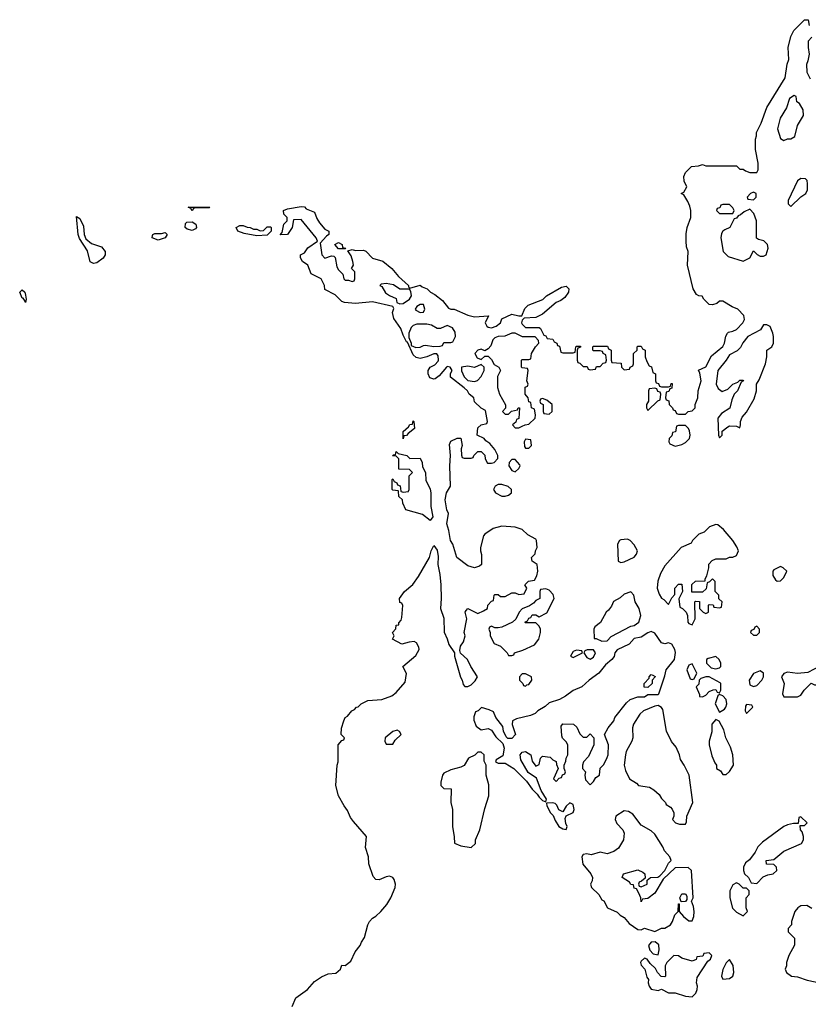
# Model space of a CAD drawing. Header units: inches. Extents: x 1889655 to 2052254, y 217972 to 431650.
# Tile 24 of 49: x 2042535 to 2047173, y 316984 to 322773. Entities that reach past the tile are written whole.
import ezdxf

# ---------------------------------------------------------------- set-up
doc = ezdxf.new("R2010")
doc.units = ezdxf.units.IN
doc.header["$MEASUREMENT"] = 0
doc.layers.add('C0341', color=7, linetype='Continuous')
doc.layers.add('C0342', color=7, linetype='Continuous')

msp = doc.modelspace()

# ---------------------------------------------------------------- linework, layer by layer
at = {"layer": 'C0341', "color": 6, "elevation": 100}
for points in [[(2044138, 316970), (2044159, 317021), (2044228.7, 317070), (2044270, 317118), (2044310, 317144.7), (2044350, 317162), (2044393.6, 317166.4), (2044422, 317190), (2044430, 317214), (2044450, 317212), (2044482, 317238), (2044507.8, 317292.2), (2044537.2, 317330), (2044545.2, 317350), (2044564.1, 317375.9), (2044583.7, 317450), (2044593.2, 317470), (2044609.6, 317490.4), (2044630, 317502.8), (2044659, 317530), (2044695.3, 317570), (2044717.2, 317610), (2044742.7, 317670), (2044745.2, 317690), (2044737.5, 317717.5), (2044730, 317728.7), (2044710, 317737.2), (2044690, 317734), (2044650, 317715.3), (2044630, 317718), (2044614.6, 317734.6), (2044589.3, 317810), (2044586, 317850), (2044570, 317906), (2044575.3, 317970), (2044497.5, 318057.5), (2044481.5, 318081.5), (2044463.9, 318123.9), (2044443.7, 318150), (2044409.3, 318210), (2044395.3, 318270), (2044402, 318390), (2044408, 318410), (2044408.7, 318508.7), (2044430, 318534), (2044442, 318538), (2044446, 318550), (2044426, 318570), (2044428, 318608), (2044440.9, 318650), (2044450, 318670.5), (2044462.5, 318677.5), (2044489.5, 318710), (2044503.6, 318716.4), (2044515.3, 318730), (2044526.5, 318733.5), (2044542.7, 318750), (2044582, 318770), (2044665.1, 318774.9), (2044723.2, 318796.8), (2044750, 318816), (2044802.7, 318877.3), (2044809.3, 318929.3), (2044788.7, 318970), (2044865.6, 319034.4), (2044884, 319070), (2044883.1, 319083.1), (2044869.1, 319109.1), (2044856, 319116), (2044826.4, 319113.6), (2044782, 319102), (2044728, 319130), (2044738, 319150), (2044728, 319170), (2044748.4, 319191.6), (2044750, 319212), (2044766, 319214), (2044766, 319226), (2044778, 319242), (2044782, 319258), (2044788, 319328), (2044782, 319342), (2044770, 319346), (2044768.7, 319370), (2044799, 319410), (2044847.5, 319452.5), (2044881.5, 319498.5), (2044945.2, 319610), (2044955.3, 319650), (2044970, 319682), (2044990, 319654), (2044995.9, 319615.9), (2044994, 319570), (2045006.8, 319510), (2045013, 319450), (2045014.8, 319370), (2045010.7, 319310), (2045030, 319254), (2045030.8, 319170.8), (2045050, 319132), (2045059.8, 319099.8), (2045092, 319050), (2045092, 319030), (2045127.3, 318907.3), (2045138, 318890), (2045143.6, 318863.6), (2045152.7, 318852.7), (2045170, 318852), (2045190, 318862), (2045214.6, 318885.4), (2045228, 318910), (2045189.1, 318969.1), (2045168.7, 319010), (2045128.7, 319048.7), (2045123.1, 319063.1), (2045128.7, 319090), (2045144.7, 319115.3), (2045155.3, 319150), (2045149, 319170), (2045165.2, 319250), (2045155.3, 319290), (2045160.2, 319299.8), (2045171.2, 319311.1), (2045230, 319282), (2045263.1, 319296.9), (2045286, 319310), (2045288, 319330), (2045310, 319354), (2045322, 319358), (2045326, 319390), (2045330, 319394), (2045350, 319394), (2045362, 319382), (2045390, 319382), (2045430, 319402), (2045450, 319402), (2045470, 319394), (2045502, 319398), (2045518, 319430), (2045506, 319450), (2045528.4, 319471.6), (2045562, 319478), (2045576.4, 319503.6), (2045582, 319530), (2045578, 319570), (2045548.8, 319588.9), (2045546, 319610), (2045567.3, 319632.7), (2045568, 319650), (2045578, 319670), (2045575.3, 319710), (2045570, 319718), (2045523.1, 319743.1), (2045490, 319775.3), (2045448.4, 319788.4), (2045370, 319795.3), (2045319.8, 319780.2), (2045270, 319748), (2045262.8, 319737.2), (2045244.7, 319670), (2045244.7, 319650), (2045251.2, 319628.9), (2045252, 319570), (2045239.8, 319560.2), (2045210, 319549), (2045170, 319562), (2045105.2, 319610), (2045082.7, 319690), (2045069.5, 319710), (2045059.5, 319770), (2045047.8, 319807.8), (2045057.2, 319870), (2045047, 319890), (2045037.2, 319950), (2045045.2, 319990), (2045051.1, 320000)], [(2044952, 320000), (2044953.4, 319990), (2044954, 319910), (2044964.7, 319850), (2044950, 319828), (2044903.7, 319863.7), (2044806, 319890), (2044788, 319930), (2044786, 319950), (2044766, 319970), (2044762.2, 320000)], [(2044777.7, 320000), (2044778, 319998), (2044790, 319994), (2044822, 319998), (2044822.7, 320000)], [(2045328, 320000), (2045334, 319990), (2045370, 319971.3), (2045390, 319971.3), (2045410, 319978), (2045428, 319990), (2045428, 320000)], [(2047194, 317546), (2047165.2, 317565.2), (2047130, 317562), (2047110.8, 317550), (2047094, 317530), (2047074, 317470), (2047074, 317450), (2047054, 317430), (2047054, 317410), (2047091.6, 317371.6), (2047091.6, 317331.6), (2047058, 317270), (2047044.7, 317230), (2047044.7, 317210), (2047038, 317190), (2047044.7, 317170), (2047074, 317150), (2047110, 317144.9), (2047165.5, 317125.5), (2047250, 317108)]]:
    msp.add_lwpolyline(points, dxfattribs=at)
for points in [[(2046630, 319804), (2046592, 319790), (2046559.8, 319760.2), (2046530, 319748), (2046492, 319710), (2046484.7, 319695.3), (2046424.7, 319670), (2046330, 319562), (2046303.4, 319516.6), (2046288, 319472), (2046284, 319430), (2046295.3, 319395.3), (2046310, 319372), (2046323.6, 319363.6), (2046350, 319334), (2046370, 319374), (2046387.3, 319392.7), (2046389.1, 319430.9), (2046410, 319454), (2046430, 319454), (2046434, 319410), (2046411.6, 319368.4), (2046418, 319318), (2046434, 319310), (2046454, 319290), (2046462, 319270), (2046464.7, 319230), (2046470, 319222), (2046490, 319214), (2046508, 319250), (2046506, 319350), (2046510, 319354), (2046532.7, 319352.7), (2046534, 319310), (2046554, 319290), (2046570, 319282), (2046586, 319290), (2046586, 319330), (2046590, 319334), (2046612.7, 319332.7), (2046618, 319318), (2046650, 319314), (2046662, 319318), (2046666, 319350), (2046647.3, 319367.3), (2046646, 319390), (2046626, 319410), (2046626, 319470), (2046610, 319486), (2046592.7, 319467.3), (2046578, 319462), (2046572.7, 319427.3), (2046550, 319406), (2046487.3, 319407.3), (2046488.4, 319451.6), (2046508.8, 319471.1), (2046566, 319474), (2046566, 319486), (2046576.4, 319503.6), (2046588.7, 319550), (2046588.7, 319571.3), (2046607.3, 319592.7), (2046630, 319602), (2046690, 319602), (2046710, 319612), (2046730, 319612), (2046750, 319622), (2046762, 319650), (2046753.6, 319673.6), (2046728.7, 319710), (2046674.6, 319774.6), (2046642, 319802)], [(2046110, 319718), (2046070, 319715.3), (2046062, 319710), (2046052, 319690), (2046054, 319590), (2046070, 319582), (2046090, 319584.7), (2046150, 319612), (2046162, 319630), (2046168, 319650), (2046150, 319686), (2046126, 319710)], [(2047010, 319558), (2046970, 319538), (2046964.7, 319530), (2046965.4, 319505.4), (2046979.6, 319479.6), (2046990, 319472), (2047010, 319474), (2047030, 319494), (2047046, 319530), (2047026, 319550)], [(2045630, 319426), (2045598, 319422), (2045594, 319410), (2045594, 319370), (2045570, 319358), (2045556.9, 319343.1), (2045532.7, 319327.3), (2045490, 319308), (2045472, 319290), (2045452.7, 319247.3), (2045434, 319230), (2045370, 319202), (2045350, 319198), (2045330, 319198), (2045310, 319206), (2045298, 319202), (2045294, 319190), (2045302, 319170), (2045302, 319150), (2045325.4, 319105.4), (2045362, 319090), (2045402, 319050), (2045410, 319034), (2045430, 319034), (2045442, 319038), (2045446, 319050), (2045494.6, 319065.4), (2045563.1, 319096.9), (2045588, 319130), (2045598, 319170), (2045598, 319190), (2045590, 319206), (2045570, 319226), (2045510, 319226), (2045506, 319230), (2045522, 319238), (2045530, 319254), (2045542, 319258), (2045550, 319274), (2045570, 319274), (2045590, 319262), (2045634.6, 319285.4), (2045678, 319370), (2045673.6, 319393.6), (2045650, 319418)], [(2046130, 319408), (2046090, 319395.3), (2046066, 319374), (2046027.1, 319352.9), (2046015.3, 319324.7), (2045998.8, 319301.2), (2045984.7, 319290), (2045950.8, 319229.2), (2045916.9, 319203.1), (2045911.3, 319190), (2045914, 319134), (2045926, 319134), (2045959.6, 319119.6), (2045990, 319121), (2046014.6, 319145.4), (2046130, 319206), (2046150, 319210.8), (2046177.2, 319230), (2046189, 319270), (2046179, 319310), (2046155.3, 319350), (2046148, 319390)], [(2046870, 319206), (2046858, 319202), (2046852.7, 319187.3), (2046838, 319182), (2046834, 319170), (2046850, 319154), (2046870, 319154), (2046886, 319170), (2046886, 319190)], [(2046250, 319175.3), (2046230, 319168), (2046190, 319142), (2046150, 319134), (2046119.8, 319100.2), (2046050, 319068.7), (2046036, 319050), (2046030.8, 319029.2), (2046018, 319010), (2045979.8, 318980.2), (2045941, 318930), (2045884.7, 318890), (2045842, 318850), (2045790, 318829), (2045745.4, 318794.6), (2045710, 318775.3), (2045650, 318755.3), (2045625.4, 318734.6), (2045582, 318710), (2045566, 318694), (2045538.8, 318681.2), (2045458, 318662), (2045434, 318650), (2045431.6, 318628.4), (2045451.3, 318570), (2045430, 318546), (2045406.3, 318546.3), (2045396.6, 318556.6), (2045380.9, 318590), (2045376.6, 318616.6), (2045335.1, 318670), (2045322.7, 318702.7), (2045295.9, 318715.9), (2045251.6, 318728.4), (2045232, 318710), (2045216.9, 318703.1), (2045206, 318674), (2045206.4, 318653.6), (2045219.9, 318619.9), (2045250, 318597.3), (2045290, 318604.7), (2045310, 318596), (2045335.9, 318555.9), (2045376.8, 318516.8), (2045384, 318490), (2045376, 318444), (2045338, 318422), (2045334, 318410), (2045350, 318402), (2045390, 318402), (2045442, 318370), (2045515.5, 318295.5), (2045548.5, 318248.5), (2045578.8, 318218.8), (2045590, 318201), (2045610, 318181), (2045630, 318174), (2045634, 318190), (2045601.6, 318241.6), (2045574, 318314), (2045525.6, 318345.6), (2045481.6, 318421.6), (2045478, 318450), (2045490, 318466.8), (2045510.6, 318470.6), (2045542, 318450), (2045550, 318414), (2045570, 318384.7), (2045590, 318394), (2045598, 318430), (2045610, 318442), (2045656, 318436), (2045670, 318422), (2045691.3, 318411.3), (2045692.7, 318392.7), (2045702, 318370), (2045674, 318310), (2045690, 318294), (2045707.3, 318312.7), (2045722, 318318), (2045727.3, 318332.7), (2045742, 318338), (2045746, 318350), (2045738, 318370), (2045738, 318390), (2045747.3, 318412.7), (2045748.4, 318431.6), (2045758, 318450), (2045758, 318510), (2045750, 318526), (2045728.4, 318548.4), (2045723.1, 318563.1), (2045720.4, 318619.6), (2045730, 318632), (2045791.6, 318631.6), (2045812.7, 318612.7), (2045830, 318574), (2045850, 318554), (2045870, 318554), (2045890, 318574), (2045912, 318550), (2045911.6, 318508.4), (2045879.8, 318440.2), (2045852, 318410), (2045844.7, 318390), (2045844.7, 318370), (2045862, 318350), (2045858, 318330), (2045863.6, 318303.6), (2045890, 318274), (2045910, 318294), (2045923.1, 318316.9), (2045946, 318330), (2045948.4, 318371.6), (2045970, 318394), (2045990, 318434), (2045995.3, 318450), (2045998, 318510), (2045975.3, 318570), (2045995.3, 318610), (2046028.7, 318650), (2046035.3, 318670), (2046103.2, 318756.8), (2046124.7, 318775.3), (2046170, 318792), (2046210, 318792), (2046230, 318804.7), (2046290, 318806), (2046294, 318810), (2046330, 318914), (2046337.2, 318950), (2046386, 319010), (2046392.5, 319052.5), (2046389, 319070), (2046370, 319102), (2046350, 319109), (2046330, 319104), (2046309.1, 319109.1), (2046270, 319166)], [(2045810, 319066), (2045790, 319058), (2045774, 319030), (2045790, 319022), (2045846, 319050), (2045842, 319062)], [(2045910, 319068), (2045872.7, 319067.3), (2045858, 319062), (2045854, 319050), (2045870, 319022), (2045890, 319012), (2045910, 319024.7), (2045922, 319050)], [(2046490, 318986), (2046470, 318978), (2046458, 318950), (2046478, 318898), (2046490, 318894), (2046502, 318898), (2046518, 318930)], [(2046630, 319028), (2046583.6, 319016.4), (2046574, 319010), (2046574, 318990), (2046602, 318962), (2046630, 318956), (2046650, 318962), (2046658, 318970), (2046658, 318990), (2046648, 319010)], [(2047330, 319002), (2047310, 319002), (2047266.8, 318993.2), (2047245.4, 318974.6), (2047170, 318935.3), (2047110, 318928.7), (2047050, 318936), (2047030, 318928.7), (2047016, 318910), (2047031, 318870), (2047021, 318810), (2047030, 318792), (2047110, 318792), (2047130, 318802), (2047148.8, 318831.1), (2047190, 318872), (2047210, 318862), (2047250, 318862), (2047310, 318892), (2047330, 318912), (2047339, 318930), (2047345.2, 318970), (2047337.2, 318997.2)], [(2045510, 318926), (2045490, 318926), (2045474, 318910), (2045474, 318890), (2045494, 318870), (2045498, 318858), (2045510, 318854), (2045518, 318862), (2045530, 318864.7), (2045548, 318890), (2045546, 318910)], [(2046230, 318846), (2046208.7, 318848.7), (2046208, 318870), (2046238, 318902), (2046238, 318910), (2046250, 318922), (2046259.6, 318919.6), (2046271.6, 318911.6), (2046271.6, 318908.4), (2046254, 318890), (2046254, 318870)], [(2046890, 318944), (2046850, 318928.7), (2046826, 318890), (2046830, 318862), (2046850, 318852), (2046870, 318858), (2046899, 318890), (2046909, 318910), (2046908.7, 318930)], [(2046590, 318908.7), (2046570, 318908.7), (2046541, 318899), (2046532, 318890), (2046530, 318866), (2046514, 318850), (2046534, 318806), (2046534, 318794), (2046550, 318792), (2046570, 318802), (2046590, 318822), (2046612.7, 318832.7), (2046630, 318834), (2046638, 318818), (2046650, 318814), (2046658, 318830), (2046658, 318870), (2046654.6, 318874.6)], [(2046650, 318806), (2046642, 318798), (2046624.7, 318750), (2046650, 318702), (2046680.2, 318719.8), (2046688.7, 318730), (2046694, 318750), (2046690, 318775.3), (2046670, 318798)], [(2046810, 318746), (2046803.6, 318736.4), (2046802, 318710), (2046810, 318694), (2046846, 318730), (2046842, 318742)], [(2046290, 318741.2), (2046270, 318737.2), (2046204.7, 318710), (2046182, 318690), (2046144.7, 318630), (2046138.8, 318610), (2046141, 318550), (2046136, 318530), (2046102.8, 318470), (2046097.3, 318450), (2046091, 318390), (2046098, 318358), (2046122, 318310), (2046163.6, 318283.6), (2046174, 318270), (2046239.6, 318259.6), (2046265.4, 318245.4), (2046296.9, 318216.9), (2046310, 318194), (2046334, 318170), (2046338, 318158), (2046363.6, 318143.6), (2046371.6, 318131.6), (2046382, 318110), (2046382, 318090), (2046374, 318070), (2046391.6, 318051.6), (2046416.4, 318043.6), (2046450, 318042), (2046456.4, 318056.4), (2046458, 318090), (2046494, 318170), (2046473.2, 318330), (2046444, 318390), (2046422.5, 318422.5), (2046416, 318450), (2046395.1, 318495.1), (2046369.4, 318529.4), (2046339, 318590), (2046317.6, 318717.6), (2046309.5, 318729.5)], [(2046630, 318658), (2046606, 318630), (2046605.4, 318585.4), (2046590.8, 318530), (2046590.8, 318510), (2046605.4, 318445.4), (2046623.6, 318403.6), (2046634, 318390), (2046634, 318370), (2046656.9, 318356.9), (2046670, 318334), (2046690, 318334), (2046710, 318352), (2046734, 318390), (2046729.4, 318450), (2046715.5, 318495.5), (2046688.7, 318550), (2046676.5, 318596.5), (2046648.4, 318648.4)], [(2044754.6, 318594.6), (2044730, 318588), (2044684.7, 318550), (2044682, 318530), (2044690, 318514), (2044730, 318514), (2044743.1, 318536.9), (2044778, 318570), (2044768.4, 318588.4)], [(2045250, 318466), (2045230, 318466), (2045211.6, 318448.4), (2045174, 318430), (2045150, 318388), (2045130, 318378), (2045070, 318362), (2045030, 318342), (2045021, 318330), (2045011.3, 318290), (2045012, 318270), (2045030, 318252), (2045072, 318250), (2045071, 318170), (2045081, 318130), (2045080.7, 318030), (2045091.2, 317968.9), (2045092, 317932), (2045130, 317916), (2045190, 317906), (2045215.3, 317930), (2045215.3, 317950), (2045242, 318010), (2045270, 318134), (2045295.3, 318210), (2045293.6, 318273.6), (2045278, 318330), (2045278, 318390), (2045267.3, 318412.7), (2045266, 318450)], [(2045670, 318169), (2045634, 318166), (2045636, 318150), (2045657.3, 318110), (2045673, 318093), (2045684.4, 318064.4), (2045706.8, 318030), (2045730, 318014.8), (2045750, 318012), (2045756, 318030), (2045746.6, 318046.6), (2045743.7, 318076.3), (2045748.8, 318091.1), (2045790, 318112), (2045796, 318130), (2045790, 318158), (2045770, 318168), (2045750, 318148), (2045730, 318115.3), (2045706.6, 318126.6), (2045694.6, 318154.6), (2045684, 318164)], [(2046090, 318122), (2046042, 318090), (2046038, 318070), (2046046.4, 318046.4), (2046082, 318010), (2046091, 317990), (2046086, 317950), (2046057.5, 317902.5), (2046030, 317882), (2045991, 317869), (2045950, 317878), (2045896.8, 317863.2), (2045870, 317869.2), (2045850, 317864), (2045840.7, 317850), (2045847.3, 317807.3), (2045894.8, 317750), (2045904.7, 317730), (2045902, 317710), (2045892, 317690), (2045898, 317670), (2045942, 317630), (2045958, 317598), (2045971.6, 317591.6), (2045992, 317550), (2046050, 317524.7), (2046067.1, 317507.1), (2046090, 317494.8), (2046119.2, 317459.2), (2046170, 317422.8), (2046190, 317421), (2046210, 317430.6), (2046270, 317410.8), (2046290, 317421), (2046309.2, 317430.8), (2046330, 317431), (2046362, 317450), (2046375.3, 317470), (2046388.7, 317510), (2046408, 317530), (2046410, 317574), (2046414, 317574), (2046414, 317530), (2046439.8, 317499.8), (2046470, 317474), (2046490, 317474), (2046499.3, 317500.7), (2046501.2, 317530), (2046498, 317558), (2046486, 317590), (2046495.3, 317610), (2046486, 317770), (2046467.3, 317787.3), (2046390, 317786), (2046319.6, 317720.4), (2046270, 317638), (2046230, 317606), (2046198, 317602), (2046190, 317586), (2046188, 317610), (2046176.4, 317636.4), (2046162, 317662), (2046150, 317666), (2046146, 317686), (2046130, 317688), (2046122, 317702), (2046078, 317730), (2046086, 317750), (2046170, 317774.8), (2046199.8, 317759.8), (2046212, 317750), (2046214, 317726), (2046192.7, 317707.3), (2046178, 317702), (2046174, 317690), (2046178, 317678), (2046190, 317674), (2046226, 317690), (2046226, 317714), (2046246, 317730), (2046288.4, 317731.6), (2046300.4, 317739.6), (2046329, 317771), (2046350, 317814), (2046366, 317830), (2046358, 317850), (2046326.6, 317886.6), (2046317.2, 317910), (2046270, 317984), (2046250, 318004), (2046190, 318037.2), (2046142, 318102), (2046116.4, 318116.4)], [(2047130, 318086), (2047118, 318082), (2047114, 318046), (2047086, 318046), (2047050, 318039), (2047030, 318029.2), (2046903.4, 317936.6), (2046876, 317910), (2046861, 317879), (2046826.4, 317833.6), (2046804.5, 317815.5), (2046791.3, 317790), (2046791.3, 317770), (2046798, 317750), (2046822, 317730), (2046838, 317698), (2046870, 317694), (2046907.3, 317732.7), (2046935.3, 317744.7), (2046966, 317750), (2046988, 317770), (2046986, 317790), (2046970, 317806), (2046927.3, 317807.3), (2046926, 317830), (2046970, 317836), (2047030, 317884.7), (2047134, 317930), (2047144, 317950), (2047144, 317970), (2047138, 317998), (2047128, 318010), (2047126, 318034), (2047150, 318034), (2047166, 318050)], [(2046750, 317698), (2046730, 317686), (2046712, 317650), (2046711.3, 317610), (2046728.2, 317548.2), (2046750, 317526), (2046790, 317504.7), (2046815.3, 317530), (2046808, 317550), (2046808, 317610), (2046826, 317630), (2046826, 317650), (2046810, 317666), (2046790, 317666), (2046766, 317690)], [(2046426, 317586), (2046418, 317610), (2046430, 317634), (2046450, 317634), (2046459.6, 317619.6), (2046459.6, 317600.4), (2046450, 317588)], [(2046271.8, 317351.8), (2046250, 317349.2), (2046234, 317330), (2046241.1, 317301.1), (2046260.7, 317280.7), (2046290, 317274), (2046297, 317303), (2046294.2, 317334.2)], [(2046590, 317286), (2046558, 317282), (2046552.7, 317267.3), (2046518, 317262), (2046512.7, 317247.3), (2046490, 317238), (2046430, 317254), (2046410, 317269), (2046382, 317270), (2046342, 317230), (2046331.3, 317210), (2046334, 317150), (2046330, 317146), (2046307.3, 317147.3), (2046286, 317170), (2046274.6, 317194.6), (2046243.1, 317223.1), (2046226, 317250), (2046210, 317255.3), (2046190, 317238), (2046186, 317230), (2046190, 317214), (2046212, 317190), (2046223.6, 317143.6), (2046234, 317130), (2046232, 317110), (2046238, 317090), (2046250, 317072), (2046290, 317064.7), (2046310, 317072), (2046350, 317052), (2046390, 317051.3), (2046451.9, 317031.9), (2046490, 317028), (2046511.2, 317048.8), (2046519.5, 317070), (2046520.9, 317090), (2046515.1, 317110), (2046519.3, 317140.7), (2046583.1, 317236.9), (2046598, 317250), (2046606, 317270)], [(2046710, 317248), (2046690, 317228), (2046670, 317188), (2046662.8, 317150), (2046670, 317132), (2046710, 317136), (2046728.7, 317150), (2046736, 317170), (2046732.1, 317212.1)]]:
    msp.add_lwpolyline(points, close=True, dxfattribs=at)
at = {"layer": 'C0342', "color": 6, "elevation": 100}
for points in [[(2045051.1, 320000), (2045069, 320030), (2045065.2, 320150), (2045069.3, 320210), (2045064, 320276), (2045070, 320294), (2045108.4, 320311.6), (2045130, 320312), (2045138, 320270), (2045132, 320250), (2045132.7, 320212.7), (2045138, 320198), (2045150, 320194), (2045190, 320194), (2045202, 320198), (2045206, 320210), (2045230, 320234), (2045250, 320234), (2045271.6, 320211.6), (2045272, 320190), (2045286, 320166), (2045310, 320164.7), (2045326, 320170), (2045347.3, 320192.7), (2045348, 320210), (2045330, 320246), (2045300.4, 320280.4), (2045276.4, 320296.4), (2045266, 320310), (2045226, 320330), (2045230, 320374), (2045248.4, 320391.6), (2045282, 320398), (2045286, 320410), (2045274, 320474), (2045249.1, 320489.1), (2045210, 320526), (2045206, 320550), (2045178, 320570), (2045168, 320590), (2045149.1, 320609.1), (2045068, 320670), (2045068.4, 320691.6), (2045078, 320710), (2045066, 320730), (2045050, 320733.2), (2045044.7, 320730), (2045002, 320678), (2044978, 320662), (2044970, 320659.3), (2044946.8, 320666.8), (2044937, 320690), (2044937, 320710), (2044949.6, 320730.4), (2044976.2, 320743.8), (2044995.5, 320764.5), (2044999, 320770), (2044996.4, 320796.4), (2044988, 320808), (2044970, 320808.7), (2044930.5, 320789.5), (2044890, 320780.9), (2044866.8, 320786.8), (2044850, 320802), (2044816.4, 320876.4), (2044810, 320878), (2044790, 320918), (2044777.5, 320957.5), (2044735.3, 321015.3), (2044728.8, 321051.1), (2044735.3, 321075.3), (2044730, 321086), (2044610, 321114), (2044510, 321104), (2044446, 321110), (2044430, 321115.3), (2044390, 321155.3), (2044330, 321186), (2044328, 321210), (2044308.4, 321248.4), (2044250, 321278), (2044229, 321329), (2044198, 321350), (2044187.3, 321372.7), (2044186, 321390), (2044210, 321402), (2044230, 321432), (2044286, 321470), (2044278, 321490), (2044190, 321598), (2044144.7, 321595.3), (2044138, 321550), (2044110.7, 321509.3), (2044067.3, 321507.3), (2044078, 321522), (2044089.1, 321570.9), (2044108, 321590), (2044108, 321610), (2044088, 321630), (2044086, 321650), (2044110, 321661), (2044190, 321674), (2044210, 321672), (2044221, 321661), (2044270, 321642), (2044283.5, 321603.5), (2044298.5, 321578.5), (2044330, 321542), (2044354, 321530), (2044354, 321510), (2044339.6, 321500.4), (2044302, 321458), (2044311.3, 321390), (2044330, 321371.3), (2044370, 321384.7), (2044382, 321382), (2044390, 321374), (2044399.8, 321319.8), (2044410, 321302), (2044436, 321276), (2044442, 321250), (2044450, 321242), (2044470, 321242), (2044490, 321234), (2044502, 321238), (2044506, 321250), (2044506, 321290), (2044486, 321310), (2044498, 321330), (2044495.3, 321350), (2044484, 321384), (2044466, 321414), (2044490, 321422), (2044510, 321416), (2044556.9, 321416.9), (2044571.2, 321411.1), (2044610, 321371.3), (2044670, 321352), (2044724.7, 321310), (2044762.5, 321262.5), (2044822, 321210), (2044822, 321202), (2044830, 321194), (2044890, 321212), (2044902, 321202), (2044932, 321190), (2044952, 321170), (2044976.8, 321156.8), (2045022, 321122), (2045056.9, 321076.9), (2045070, 321071.3), (2045090, 321071.3), (2045170, 321034.8), (2045210, 321026), (2045291.6, 321031.6), (2045272, 320990), (2045282, 320970), (2045290, 320964.7), (2045310, 320961), (2045338, 320970), (2045362, 320990), (2045370, 321014), (2045430, 321041), (2045470, 321031.3), (2045488, 321032), (2045506, 321074), (2045526.6, 321093.4), (2045611.5, 321128.5), (2045633.2, 321150), (2045720.8, 321199.2), (2045750, 321205.5), (2045765.5, 321190), (2045763, 321170), (2045740.4, 321139.6), (2045718, 321122), (2045691.3, 321110), (2045610, 321042), (2045570, 321022), (2045502, 321018), (2045490, 321006), (2045486, 320990), (2045490, 320982), (2045510, 320962), (2045590, 320962), (2045598, 320958), (2045618, 320918), (2045630, 320914), (2045638, 320898), (2045670, 320894), (2045678, 320878), (2045694, 320870), (2045698, 320858), (2045710, 320854), (2045718, 320818), (2045730, 320814), (2045790, 320814), (2045802, 320818), (2045806, 320850), (2045810, 320854), (2045832.7, 320852.7), (2045832.7, 320847.3), (2045818, 320842), (2045814, 320830), (2045814, 320770), (2045818, 320758), (2045830, 320754), (2045850, 320734), (2045872.7, 320732.7), (2045878, 320718), (2045890, 320714), (2045922, 320718), (2045927.3, 320732.7), (2045950, 320734), (2045967.3, 320752.7), (2045982, 320758), (2045986, 320770), (2045982, 320802), (2045966, 320810), (2045962, 320822), (2045950, 320826), (2045910, 320826), (2045906, 320830), (2045906, 320850), (2045910, 320854), (2045992.7, 320852.7), (2045998, 320838), (2046014, 320830), (2046014, 320770), (2046018, 320758), (2046072.7, 320752.7), (2046074, 320730), (2046090, 320714), (2046122, 320718), (2046126, 320730), (2046142, 320738), (2046146, 320750), (2046146, 320810), (2046166, 320830), (2046166, 320850), (2046170, 320854), (2046190, 320854), (2046198, 320838), (2046214, 320830), (2046214, 320790), (2046223.6, 320763.6), (2046238, 320738), (2046251.6, 320731.6), (2046258, 320698), (2046274, 320690), (2046274, 320650), (2046278, 320638), (2046292.7, 320632.7), (2046298, 320618), (2046310, 320614), (2046350, 320614), (2046362, 320618), (2046367.3, 320632.7), (2046372.7, 320632.7), (2046370, 320606), (2046358, 320602), (2046352.7, 320587.3), (2046338, 320582), (2046334, 320550), (2046338, 320538), (2046352.7, 320532.7), (2046354, 320510), (2046374, 320490), (2046378, 320478), (2046390, 320474), (2046398, 320458), (2046410, 320454), (2046450, 320454), (2046466, 320470), (2046490, 320472), (2046508, 320490), (2046508.7, 320510), (2046524, 320550), (2046526, 320590), (2046544, 320650), (2046535.3, 320695.3), (2046527.3, 320712.7), (2046570, 320732), (2046603.1, 320796.9), (2046670, 320851.3), (2046681.2, 320870), (2046688.8, 320911.1), (2046698, 320930), (2046704, 320936), (2046730, 320941), (2046750, 320951.3), (2046788.7, 320990), (2046798, 321010), (2046793.6, 321033.6), (2046758, 321070), (2046724.7, 321084.7), (2046670, 321118), (2046650, 321118), (2046636, 321104), (2046610, 321095.3), (2046590, 321098), (2046558, 321130), (2046548, 321148), (2046528.7, 321148.7), (2046516.4, 321156.4), (2046495.3, 321190), (2046462, 321330), (2046466, 321410), (2046456.4, 321436.4), (2046454, 321470), (2046454.6, 321514.6), (2046461.2, 321550), (2046482, 321610), (2046482, 321650), (2046476.4, 321676.4), (2046464, 321704), (2046442, 321742), (2046426, 321750), (2046442, 321758), (2046458, 321790), (2046443.1, 321823.1), (2046442, 321850), (2046450, 321874), (2046486, 321910), (2046527.3, 321912.7), (2046550, 321922), (2046570, 321914), (2046750, 321914), (2046770, 321894), (2046790, 321894), (2046803.6, 321883.6), (2046830, 321874), (2046870, 321874), (2046878, 321890), (2046878, 321930), (2046862, 322010), (2046862, 322070), (2046868.7, 322090), (2046869, 322110), (2046895.5, 322164.5), (2046930, 322256), (2047038, 322430), (2047049.6, 322510.4), (2047058, 322538), (2047055.3, 322610), (2047070, 322674), (2047088, 322710), (2047150, 322772), (2047172.7, 322772.7), (2047178, 322738)], [(2047194, 322670), (2047172.7, 322647.3), (2047172, 322610), (2047178, 322570), (2047171.3, 322530), (2047162, 322510), (2047163.6, 322463.6), (2047184.7, 322424.7)], [(2044822.7, 320000), (2044826, 320010), (2044826, 320090), (2044846, 320110), (2044827.3, 320127.3), (2044766, 320130), (2044766, 320190), (2044750, 320206), (2044728, 320208), (2044729.3, 320210.7), (2044734, 320214), (2044746, 320214), (2044750, 320234), (2044762, 320222), (2044811.3, 320211.3), (2044830, 320192), (2044890, 320194), (2044902, 320170), (2044903.6, 320143.6), (2044922, 320110), (2044923.6, 320063.6), (2044950, 320014), (2044952, 320000)], [(2044762.2, 320000), (2044762, 320002), (2044730, 320006), (2044726, 320010), (2044726, 320070), (2044730, 320074), (2044738, 320058), (2044754, 320050), (2044758, 320038), (2044772.7, 320032.7), (2044777.7, 320000)], [(2045428, 320000), (2045428, 320010), (2045408.8, 320028.9), (2045370, 320039), (2045350, 320039), (2045332, 320030), (2045322, 320010), (2045328, 320000)]]:
    msp.add_lwpolyline(points, dxfattribs=at)
for points in [[(2047090, 322326), (2047062, 322310), (2047045.4, 322254.6), (2047007.1, 322192.9), (2046991.6, 322131.6), (2047010, 322074), (2047030, 322062), (2047050, 322072), (2047070, 322072), (2047094.6, 322085.4), (2047108.7, 322150), (2047144, 322210), (2047142, 322242), (2047120.4, 322280.4), (2047106, 322290), (2047102, 322322)], [(2047130, 321838), (2047110, 321826), (2047054, 321710), (2047054, 321690), (2047070, 321674), (2047128.8, 321731.1), (2047158, 321750), (2047168.4, 321771.6), (2047168.4, 321808.4), (2047167.3, 321827.3), (2047156.4, 321836.4)], [(2046850, 321758), (2046834, 321750), (2046814, 321730), (2046818, 321718), (2046850, 321714), (2046866, 321730), (2046866, 321750)], [(2043550, 321648), (2043542, 321662), (2043526, 321670), (2043654, 321670), (2043650, 321666), (2043570, 321666), (2043558, 321662)], [(2046710, 321686), (2046670, 321686), (2046658, 321682), (2046652.7, 321667.3), (2046638, 321662), (2046634, 321650), (2046650, 321634), (2046730, 321634), (2046738, 321650), (2046730, 321666)], [(2046830, 321658), (2046796.9, 321643.1), (2046775.3, 321624.7), (2046761, 321619), (2046750, 321606), (2046738, 321602), (2046711.3, 321550), (2046682, 321538), (2046671.2, 321528.9), (2046663.6, 321516.4), (2046658, 321490), (2046672, 321410), (2046701, 321381), (2046790, 321352), (2046810, 321362), (2046828.4, 321371.6), (2046850, 321414), (2046871.6, 321391.6), (2046890, 321382), (2046910, 321382), (2046926, 321390), (2046937.2, 321430), (2046934, 321450), (2046912.5, 321472.5), (2046880.2, 321480.2), (2046868, 321488), (2046869, 321590), (2046853.6, 321633.6)], [(2042970, 321339.5), (2042949.6, 321349.6), (2042934.2, 321414.2), (2042886.2, 321486.2), (2042879.5, 321510), (2042870, 321614.8), (2042890, 321604.7), (2042910, 321558), (2042914.9, 321510), (2042925.2, 321485.2), (2042957.3, 321457.3), (2043016.3, 321436.3), (2043038, 321410), (2043038, 321390), (2043026.8, 321370), (2042990, 321342.9)], [(2043550, 321534), (2043520.2, 321540.2), (2043509, 321550), (2043510, 321574), (2043518, 321582), (2043550, 321584.7), (2043570.6, 321570.6), (2043574.8, 321550), (2043570, 321544)], [(2043350, 321477.2), (2043315.3, 321490), (2043316.4, 321503.6), (2043318, 321510), (2043330, 321516), (2043370, 321516), (2043390, 321522), (2043402, 321510), (2043390, 321489.2)], [(2043910, 321542), (2043930, 321542), (2043950, 321532), (2043970, 321534), (2043990, 321554), (2044010, 321554), (2044014, 321550), (2044014, 321530), (2043990, 321506), (2043930, 321502), (2043856.4, 321516.4), (2043818, 321530), (2043808.7, 321550), (2043830, 321562), (2043850, 321562), (2043872.7, 321552.7), (2043891.6, 321551.6)], [(2044410, 321426), (2044388.7, 321451.3), (2044410, 321462), (2044432, 321450), (2044434, 321434), (2044454, 321430), (2044450, 321426)], [(2042570, 321109.2), (2042564, 321124), (2042555.3, 321135.3), (2042550, 321135.3), (2042535.3, 321170), (2042550, 321184.7), (2042564.7, 321170), (2042570, 321154), (2042574, 321130)], [(2044690, 321222), (2044662, 321218), (2044654, 321210), (2044664.7, 321204.7), (2044686.8, 321166.8), (2044710, 321151.3), (2044750, 321134), (2044754, 321110), (2044770, 321102), (2044790, 321104.7), (2044828.7, 321130), (2044839, 321150), (2044835.3, 321175.3), (2044828, 321188), (2044770, 321188), (2044732.9, 321212.9)], [(2044910, 321098), (2044890, 321098), (2044870, 321086), (2044862, 321070), (2044865.4, 321065.4), (2044890, 321052), (2044910, 321054), (2044918, 321070)], [(2044930, 320982), (2044870, 320982), (2044850, 320975.3), (2044837.3, 320962.7), (2044824.7, 320930), (2044824.7, 320904.7), (2044838, 320870), (2044838, 320858), (2044866, 320846), (2044890, 320846.8), (2044910, 320858), (2044921.2, 320858.8), (2044970, 320851), (2045007.3, 320852.7), (2045022, 320858), (2045030, 320874), (2045070, 320874), (2045082, 320878), (2045098, 320910), (2045096.4, 320936.4), (2045080.4, 320960.4), (2045050, 320975.3), (2045010, 320958), (2044990, 320958), (2044956.5, 320976.5)], [(2046930, 320978), (2046910, 320978), (2046892, 320950), (2046818, 320910), (2046787.5, 320872.5), (2046774, 320846), (2046754, 320826), (2046710, 320802), (2046691, 320770), (2046641, 320710), (2046631, 320630), (2046643.5, 320603.5), (2046667.1, 320587.1), (2046699.3, 320600.7), (2046729.4, 320630.6), (2046758, 320642), (2046770, 320654), (2046790, 320654), (2046792, 320650), (2046778, 320642), (2046756, 320590), (2046738, 320570), (2046722.8, 320537.2), (2046710.9, 320489.1), (2046663.5, 320456.5), (2046642, 320430), (2046644.7, 320330), (2046650, 320314), (2046666, 320330), (2046667.3, 320352.7), (2046700.2, 320379.8), (2046710, 320384.7), (2046750, 320382), (2046770, 320374), (2046775.3, 320390), (2046774, 320410), (2046784.7, 320435.3), (2046810, 320464.7), (2046855.5, 320544.5), (2046868.7, 320590), (2046868, 320630), (2046884.7, 320655.3), (2046921.2, 320750), (2046929.2, 320790), (2046929.4, 320830.6), (2046958, 320850), (2046969, 320871), (2046969.1, 320909.1), (2046964, 320930), (2046948.4, 320968.4)], [(2045450, 320928.7), (2045430, 320928.7), (2045387.7, 320912.3), (2045350, 320909.3), (2045330, 320901.2), (2045318.8, 320890), (2045305.4, 320854.6), (2045290, 320838), (2045270, 320826), (2045250, 320835.3), (2045230, 320828.7), (2045211.3, 320810), (2045225.4, 320785.4), (2045250, 320774), (2045270, 320794), (2045290, 320794), (2045310, 320774), (2045325.4, 320745.4), (2045354, 320730), (2045362, 320710), (2045345.4, 320674.6), (2045344.7, 320610), (2045358, 320570), (2045391.6, 320508.4), (2045392, 320488), (2045374, 320470), (2045390, 320454), (2045410, 320454), (2045428.4, 320471.6), (2045462, 320478), (2045466, 320490), (2045474, 320490), (2045471.6, 320428.4), (2045458, 320422), (2045452.7, 320407.3), (2045434, 320390), (2045450, 320374), (2045470, 320374), (2045490, 320382), (2045508.4, 320391.6), (2045530, 320394), (2045566, 320430), (2045568, 320450), (2045562, 320482), (2045546, 320490), (2045542, 320522), (2045530, 320526), (2045526, 320550), (2045508, 320570), (2045508.4, 320611.6), (2045522, 320618), (2045526, 320630), (2045518, 320650), (2045526, 320710), (2045522, 320722), (2045490, 320726), (2045486, 320730), (2045486, 320770), (2045490, 320774), (2045530, 320774), (2045542, 320778), (2045546, 320810), (2045568, 320850), (2045588, 320870), (2045587.3, 320887.3), (2045567.3, 320907.3), (2045491.6, 320908.4)], [(2045250, 320746), (2045210, 320728), (2045170, 320735.3), (2045134, 320730), (2045132.7, 320707.3), (2045150, 320672), (2045170, 320652), (2045210, 320644.7), (2045228.4, 320651.6), (2045250, 320674), (2045266, 320710), (2045266, 320730)], [(2046270, 320606), (2046238, 320602), (2046234, 320590), (2046234, 320530), (2046222, 320510), (2046222, 320490), (2046230, 320474), (2046287.3, 320532.7), (2046302, 320538), (2046306, 320570), (2046302, 320582), (2046287.3, 320587.3), (2046282, 320602)], [(2045610, 320546), (2045598, 320542), (2045594, 320530), (2045598, 320518), (2045614, 320510), (2045614, 320470), (2045618, 320458), (2045650, 320454), (2045666, 320470), (2045666, 320510), (2045636.4, 320536.4)], [(2044790, 320308), (2044790, 320351.3), (2044822, 320378), (2044830, 320392), (2044846, 320394), (2044850, 320414), (2044854, 320410), (2044858, 320370), (2044819.6, 320340.4), (2044810, 320328), (2044794, 320326)], [(2046450, 320386), (2046410, 320386), (2046398, 320382), (2046392, 320350), (2046374, 320346), (2046370, 320326), (2046354, 320310), (2046352, 320290), (2046359.6, 320279.6), (2046390, 320266), (2046430, 320276), (2046450, 320286), (2046474, 320310), (2046479, 320330), (2046474.6, 320354.6), (2046468.4, 320368.4)], [(2045510, 320306), (2045502, 320290), (2045503.6, 320263.6), (2045510, 320254), (2045530, 320254), (2045546, 320270), (2045542, 320302)], [(2045450, 320186), (2045430, 320186), (2045414, 320170), (2045412, 320150), (2045430, 320122), (2045450, 320114), (2045470, 320134), (2045478, 320150), (2045476.4, 320156.4)]]:
    msp.add_lwpolyline(points, close=True, dxfattribs=at)

doc.saveas('drawing.dxf')
